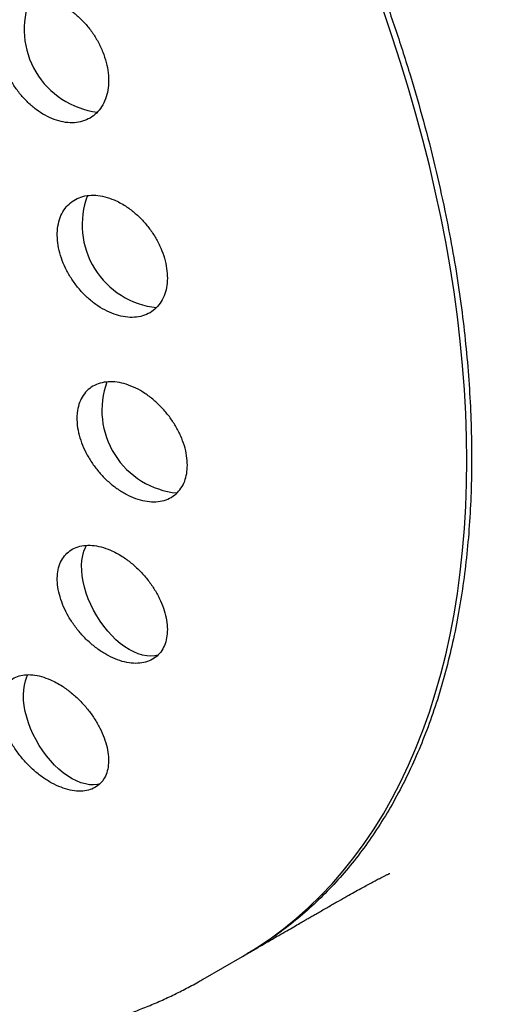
# Model space of a CAD drawing. Header units: millimetres. Extents: x 8 to 1012, y 12 to 1096.
# Tile 14 of 44: x 946 to 953, y 377 to 391. Entities that reach past the tile are written whole.
import ezdxf

# ---------------------------------------------------------------- set-up
doc = ezdxf.new("R2010")
doc.units = ezdxf.units.MM

msp = doc.modelspace()

# ---------------------------------------------------------------- linework, layer by layer
at = {"color": 7, "linetype": 'Continuous', "lineweight": 30}
for p, q in [((948.69, 376.975), (949.274, 377.312)), ((949.345, 377.353), (949.395, 377.382))]:
    msp.add_line(p, q, dxfattribs=at)
at = {"color": 7, "linetype": 'Continuous', "lineweight": 30, "flags": 128}
for points in [[(949.274, 377.312), (949.275, 377.313), (949.481, 377.438), (949.683, 377.573), (949.878, 377.718), (950.067, 377.871), (950.251, 378.034), (950.428, 378.206), (950.599, 378.386), (950.763, 378.576), (950.921, 378.774), (951.073, 378.98), (951.217, 379.195), (951.355, 379.418), (951.486, 379.649), (951.61, 379.888), (951.727, 380.135), (951.837, 380.39), (951.94, 380.651), (952.035, 380.92), (952.123, 381.196), (952.203, 381.479), (952.276, 381.768), (952.341, 382.064), (952.399, 382.366), (952.449, 382.674), (952.492, 382.988), (952.527, 383.308), (952.554, 383.633), (952.573, 383.963), (952.585, 384.298), (952.589, 384.638), (952.585, 384.982), (952.573, 385.33), (952.554, 385.683), (952.527, 386.039), (952.492, 386.399), (952.449, 386.762), (952.399, 387.128), (952.341, 387.497), (952.276, 387.868), (952.203, 388.242), (952.123, 388.617), (952.035, 388.995), (951.94, 389.373), (951.837, 389.753), (951.727, 390.134), (951.61, 390.516), (951.486, 390.898), (951.355, 391.281)], [(948.025, 381.76), (947.978, 381.75), (947.92, 381.746), (947.859, 381.75), (947.797, 381.762), (947.732, 381.782), (947.666, 381.809), (947.6, 381.844), (947.534, 381.886), (947.468, 381.935), (947.404, 381.991), (947.341, 382.052), (947.281, 382.118), (947.223, 382.189), (947.169, 382.265), (947.119, 382.344), (947.073, 382.425), (947.031, 382.509), (946.995, 382.594), (946.964, 382.679), (946.938, 382.765), (946.918, 382.849), (946.905, 382.932), (946.897, 383.012), (946.896, 383.09), (946.901, 383.163), (946.912, 383.232), (946.929, 383.296), (946.952, 383.355), (946.966, 383.382)], [(947.167, 379.861), (947.13, 379.853), (947.073, 379.847), (947.013, 379.849), (946.951, 379.86), (946.886, 379.878), (946.821, 379.904), (946.755, 379.937), (946.688, 379.978), (946.623, 380.025), (946.558, 380.079), (946.495, 380.139), (946.434, 380.204), (946.376, 380.275), (946.321, 380.349), (946.27, 380.427), (946.223, 380.509), (946.18, 380.592), (946.143, 380.677), (946.11, 380.762), (946.084, 380.848), (946.063, 380.932), (946.048, 381.015), (946.039, 381.096), (946.037, 381.174), (946.04, 381.249), (946.05, 381.319), (946.066, 381.384), (946.088, 381.444), (946.103, 381.474)]]:
    msp.add_lwpolyline(points, dxfattribs=at)
at = {"color": 7, "linetype": 'Continuous', "lineweight": 30}
for centre, start, end in [((947.276, 391.004), 158.289, 263.1293), ((948.132, 388.118), 159.2865, 264.0378), ((948.423, 385.381), 160.0295, 264.5611)]:
    msp.add_arc(centre, 1.228, start, end, dxfattribs=at)
for points, knots in [([(966.473, 380.391), (966.472, 380.471), (966.472, 380.622), (966.471, 380.833), (966.469, 381.016), (966.467, 381.162), (966.465, 381.276), (966.464, 381.36), (966.462, 381.429), (966.461, 381.515), (966.458, 381.628), (966.454, 381.777), (966.45, 381.944), (966.444, 382.129), (966.437, 382.329), (966.428, 382.531), (966.42, 382.726), (966.409, 382.951), (966.394, 383.213), (966.376, 383.514), (966.355, 383.816), (966.332, 384.125), (966.311, 384.376), (966.294, 384.565), (966.283, 384.684), (966.271, 384.803), (966.26, 384.917), (966.25, 385.02), (966.24, 385.111), (966.231, 385.197), (966.222, 385.283), (966.212, 385.375), (966.2, 385.474), (966.188, 385.579), (966.176, 385.68), (966.165, 385.773), (966.153, 385.87), (966.135, 386.006), (966.113, 386.176), (966.086, 386.37), (966.06, 386.548), (966.035, 386.721), (966.011, 386.878), (965.983, 387.049), (965.962, 387.18), (965.945, 387.282), (965.934, 387.344), (965.922, 387.414), (965.909, 387.487), (965.897, 387.555), (965.886, 387.617), (965.875, 387.68), (965.863, 387.748), (965.85, 387.815), (965.839, 387.876), (965.828, 387.932), (965.817, 387.991), (965.799, 388.082), (965.776, 388.197), (965.747, 388.342), (965.719, 388.479), (965.691, 388.613), (965.666, 388.726), (965.643, 388.833), (965.619, 388.939), (965.593, 389.054), (965.566, 389.17), (965.537, 389.293), (965.513, 389.394), (965.493, 389.475), (965.479, 389.531), (965.464, 389.593), (965.447, 389.659), (965.432, 389.721), (965.418, 389.774), (965.405, 389.827), (965.389, 389.888), (965.371, 389.958), (965.351, 390.031), (965.333, 390.1), (965.316, 390.162), (965.298, 390.228), (965.277, 390.305), (965.254, 390.387), (965.233, 390.461), (965.216, 390.523), (965.196, 390.591), (965.174, 390.669), (965.149, 390.753), (965.123, 390.842), (965.097, 390.929), (965.07, 391.018), (965.047, 391.09), (965.028, 391.152), (965.008, 391.216), (964.985, 391.289), (964.962, 391.363), (964.942, 391.423), (964.927, 391.471), (964.915, 391.508), (964.904, 391.543), (964.891, 391.58), (964.872, 391.641), (964.846, 391.717), (964.818, 391.799), (964.794, 391.872), (964.767, 391.951), (964.734, 392.046), (964.697, 392.15), (964.655, 392.27), (964.612, 392.389), (964.567, 392.511), (964.52, 392.637), (964.474, 392.76), (964.426, 392.884), (964.384, 392.994), (964.342, 393.101), (964.303, 393.198), (964.268, 393.286), (964.23, 393.379), (964.187, 393.483), (964.145, 393.584), (964.107, 393.674), (964.053, 393.802), (963.984, 393.961), (963.899, 394.155), (963.811, 394.35), (963.723, 394.542), (963.631, 394.739), (963.537, 394.934), (963.451, 395.11), (963.378, 395.257), (963.319, 395.375), (963.253, 395.504), (963.182, 395.641), (963.113, 395.772), (963.053, 395.885), (963.002, 395.982), (962.952, 396.073), (962.898, 396.173), (962.838, 396.281), (962.776, 396.391), (962.713, 396.503), (962.647, 396.619), (962.578, 396.739), (962.505, 396.864), (962.426, 396.997), (962.341, 397.138), (962.256, 397.277), (962.176, 397.406), (962.095, 397.536), (962.009, 397.671), (961.912, 397.822), (961.806, 397.984), (961.693, 398.154), (961.584, 398.315), (961.474, 398.474), (961.362, 398.634), (961.243, 398.802), (961.116, 398.978), (960.942, 399.213), (960.729, 399.495), (960.48, 399.812), (960.235, 400.114), (959.985, 400.414), (959.721, 400.719), (959.443, 401.031), (959.15, 401.348), (958.852, 401.658), (958.557, 401.956), (958.261, 402.242), (957.993, 402.494), (957.747, 402.718), (957.527, 402.913), (957.305, 403.106), (957.08, 403.296), (956.855, 403.48), (956.626, 403.663), (956.397, 403.842), (956.164, 404.018), (955.934, 404.189), (955.7, 404.356), (955.464, 404.521), (955.232, 404.679), (954.979, 404.846), (954.704, 405.021), (954.401, 405.208), (954.094, 405.39), (953.772, 405.573), (953.436, 405.757), (953.098, 405.933), (952.771, 406.096), (952.504, 406.224), (952.285, 406.325), (952.108, 406.405), (951.92, 406.487), (951.723, 406.571), (951.532, 406.65), (951.355, 406.721), (951.19, 406.786), (951.029, 406.847), (950.864, 406.909), (950.689, 406.972), (950.513, 407.034), (950.344, 407.091), (950.195, 407.14), (950.055, 407.186), (949.921, 407.228), (949.786, 407.269), (949.653, 407.309), (949.52, 407.348), (949.388, 407.385), (949.262, 407.42), (949.145, 407.451), (949.036, 407.48), (948.922, 407.509), (948.793, 407.541), (948.642, 407.578), (948.481, 407.615), (948.322, 407.651), (948.176, 407.682), (948.056, 407.707), (947.948, 407.729), (947.847, 407.749), (947.735, 407.77), (947.62, 407.791), (947.513, 407.81), (947.417, 407.827), (947.327, 407.842), (947.238, 407.857), (947.14, 407.872), (947.031, 407.889), (946.914, 407.906), (946.803, 407.921), (946.705, 407.934), (946.614, 407.946), (946.515, 407.958), (946.403, 407.972), (946.28, 407.986), (946.158, 407.998), (946.049, 408.009), (945.95, 408.019), (945.852, 408.027), (945.742, 408.037), (945.623, 408.046), (945.506, 408.054), (945.408, 408.061), (945.325, 408.066), (945.249, 408.07), (945.165, 408.075), (945.071, 408.079), (944.975, 408.084), (944.885, 408.087), (944.805, 408.09), (944.731, 408.092), (944.655, 408.094), (944.57, 408.096), (944.475, 408.098), (944.374, 408.099), (944.279, 408.1), (944.188, 408.1), (944.096, 408.1), (943.935, 408.099), (943.719, 408.095), (943.443, 408.087), (943.175, 408.075), (942.903, 408.059), (942.63, 408.04), (942.406, 408.021), (942.233, 408.004), (942.106, 407.991), (941.974, 407.977), (941.842, 407.962), (941.717, 407.947), (941.588, 407.93), (941.473, 407.915), (941.381, 407.902), (941.323, 407.894), (941.267, 407.885), (941.203, 407.876), (941.129, 407.865), (941.048, 407.852), (940.972, 407.84), (940.903, 407.828), (940.832, 407.817), (940.718, 407.797), (940.572, 407.771), (940.386, 407.736), (940.214, 407.702), (940.029, 407.664), (939.856, 407.627), (939.674, 407.586), (939.496, 407.545), (939.31, 407.5), (939.114, 407.45), (938.928, 407.401), (938.734, 407.349), (938.562, 407.3), (938.394, 407.251), (938.258, 407.21), (938.138, 407.174), (938.018, 407.136), (937.897, 407.098), (937.767, 407.055), (937.642, 407.014), (937.536, 406.978), (937.456, 406.951), (937.396, 406.93), (937.327, 406.906), (937.253, 406.88), (937.185, 406.855), (937.124, 406.833), (937.062, 406.811), (936.995, 406.786), (936.929, 406.761), (936.868, 406.739), (936.814, 406.718), (936.757, 406.697), (936.688, 406.67), (936.614, 406.642), (936.543, 406.614), (936.474, 406.586), (936.4, 406.557), (936.33, 406.528), (936.274, 406.505), (936.231, 406.488), (936.19, 406.471), (936.142, 406.451), (936.083, 406.427), (936.011, 406.396), (935.937, 406.365), (935.869, 406.336), (935.815, 406.312), (935.766, 406.291), (935.712, 406.267), (935.646, 406.238), (935.581, 406.209), (935.525, 406.184), (935.479, 406.163), (935.426, 406.139), (935.365, 406.111), (935.307, 406.084), (935.257, 406.061), (935.201, 406.035), (935.133, 406.003), (935.051, 405.964), (934.972, 405.926), (934.895, 405.889), (934.813, 405.849), (934.729, 405.808), (934.644, 405.765), (934.55, 405.718), (934.449, 405.667), (934.353, 405.617), (934.276, 405.577), (934.197, 405.536), (934.111, 405.49), (934.022, 405.443), (933.946, 405.402), (933.88, 405.366), (933.822, 405.334), (933.771, 405.306), (933.727, 405.282), (933.68, 405.256), (933.622, 405.223), (933.548, 405.182), (933.454, 405.128), (933.384, 405.088), (933.346, 405.066)], [0, 0, 0, 0, 0.005061, 0.009525, 0.013396, 0.016677, 0.018842, 0.020644, 0.022085, 0.023242, 0.026136, 0.029333, 0.032822, 0.036859, 0.041201, 0.045699, 0.049915, 0.053821, 0.060392, 0.067038, 0.07349, 0.080181, 0.0874, 0.090019, 0.09265, 0.095292, 0.097906, 0.100216, 0.102169, 0.103925, 0.105951, 0.108026, 0.110262, 0.112614, 0.11492, 0.11676, 0.1188, 0.121388, 0.125863, 0.130151, 0.134443, 0.137788, 0.141747, 0.145044, 0.149276, 0.150603, 0.151883, 0.153487, 0.1553, 0.156836, 0.158074, 0.159473, 0.161045, 0.162679, 0.164043, 0.165168, 0.166453, 0.168014, 0.171318, 0.174268, 0.177754, 0.180548, 0.183344, 0.18541, 0.187773, 0.190495, 0.193228, 0.195606, 0.198646, 0.200133, 0.201171, 0.202489, 0.204263, 0.205683, 0.206668, 0.207832, 0.209264, 0.210819, 0.212545, 0.21421, 0.215433, 0.216804, 0.218638, 0.220649, 0.222311, 0.223678, 0.224807, 0.226704, 0.228981, 0.230589, 0.232737, 0.234859, 0.236558, 0.23764, 0.239022, 0.240861, 0.242587, 0.244002, 0.244928, 0.245767, 0.246521, 0.247265, 0.248282, 0.250577, 0.252395, 0.25386, 0.255456, 0.257742, 0.260264, 0.26245, 0.265799, 0.268284, 0.270674, 0.274209, 0.276556, 0.279055, 0.281565, 0.283746, 0.285542, 0.287479, 0.290035, 0.29247, 0.294274, 0.296084, 0.301039, 0.304998, 0.309103, 0.314068, 0.317865, 0.322343, 0.327168, 0.329692, 0.332219, 0.335122, 0.338375, 0.341462, 0.34402, 0.346033, 0.348027, 0.350218, 0.352811, 0.355396, 0.357761, 0.360525, 0.363292, 0.366016, 0.369101, 0.372485, 0.375798, 0.378718, 0.38148, 0.384849, 0.388149, 0.392071, 0.396232, 0.400116, 0.403493, 0.407536, 0.411579, 0.415543, 0.420164, 0.428563, 0.436083, 0.443514, 0.450979, 0.45851, 0.466664, 0.474913, 0.483128, 0.491168, 0.498729, 0.506477, 0.512003, 0.517531, 0.52306, 0.528589, 0.534114, 0.539393, 0.545085, 0.550434, 0.555793, 0.561165, 0.56655, 0.571917, 0.576881, 0.583503, 0.590153, 0.596753, 0.603451, 0.610838, 0.618123, 0.624644, 0.631174, 0.634595, 0.638069, 0.641979, 0.646011, 0.649962, 0.653423, 0.656595, 0.65981, 0.662966, 0.666349, 0.670161, 0.673317, 0.676245, 0.678849, 0.68148, 0.684044, 0.686674, 0.689163, 0.691759, 0.694256, 0.696457, 0.698467, 0.700483, 0.703012, 0.705802, 0.709093, 0.71222, 0.714831, 0.717352, 0.719052, 0.720914, 0.723087, 0.725369, 0.727408, 0.729129, 0.730778, 0.732429, 0.734178, 0.736251, 0.738575, 0.740742, 0.742438, 0.744065, 0.74586, 0.74794, 0.75034, 0.75271, 0.754736, 0.756455, 0.758203, 0.760204, 0.76256, 0.764805, 0.766709, 0.768037, 0.769388, 0.770933, 0.772699, 0.774617, 0.776277, 0.777714, 0.779043, 0.780362, 0.781922, 0.78379, 0.785634, 0.787515, 0.789071, 0.790675, 0.792607, 0.798013, 0.80266, 0.807927, 0.812906, 0.817771, 0.823096, 0.825424, 0.827398, 0.830157, 0.832769, 0.834822, 0.837099, 0.840003, 0.841272, 0.842276, 0.84326, 0.844378, 0.845868, 0.84743, 0.848904, 0.850153, 0.851352, 0.852865, 0.856609, 0.859581, 0.863352, 0.866386, 0.870045, 0.873219, 0.87674, 0.880201, 0.883862, 0.887936, 0.89096, 0.894959, 0.897924, 0.900701, 0.902855, 0.904883, 0.907668, 0.909927, 0.912498, 0.915013, 0.916141, 0.917171, 0.918565, 0.92022, 0.921522, 0.922549, 0.923837, 0.925193, 0.926534, 0.927771, 0.928765, 0.929778, 0.931134, 0.932888, 0.934161, 0.935399, 0.937019, 0.938604, 0.939558, 0.940412, 0.941163, 0.942055, 0.943273, 0.944713, 0.946423, 0.947736, 0.948803, 0.949715, 0.95068, 0.952101, 0.953696, 0.954674, 0.955472, 0.956533, 0.957913, 0.959171, 0.960125, 0.960966, 0.962585, 0.964333, 0.965999, 0.967418, 0.969088, 0.971119, 0.972573, 0.974364, 0.976961, 0.978877, 0.980374, 0.981778, 0.983836, 0.98581, 0.987342, 0.988647, 0.989998, 0.991034, 0.99184, 0.992816, 0.993994, 0.995549, 0.99755, 1, 1, 1, 1]), ([(941.568, 404.143), (941.741, 404.037), (942.088, 403.824), (942.605, 403.47), (943.121, 403.093), (943.632, 402.69), (944.139, 402.262), (944.639, 401.812), (945.133, 401.339), (945.619, 400.845), (946.096, 400.33), (946.562, 399.796), (947.018, 399.244), (947.462, 398.676), (947.892, 398.091), (948.309, 397.492), (948.712, 396.879), (949.099, 396.255), (949.469, 395.62), (949.822, 394.976), (950.158, 394.323), (950.475, 393.665), (950.772, 393.001), (951.05, 392.333), (951.307, 391.663), (951.543, 390.992), (951.758, 390.321), (951.95, 389.652), (952.122, 388.987), (952.217, 388.547), (952.265, 388.327)], [0, 0, 0, 0, 0.035743, 0.071426, 0.107123, 0.142887, 0.178594, 0.214273, 0.25, 0.285749, 0.321432, 0.357126, 0.392887, 0.428594, 0.464273, 0.5, 0.535749, 0.571432, 0.607126, 0.642887, 0.678594, 0.714273, 0.75, 0.785749, 0.821432, 0.857126, 0.892884, 0.928587, 0.964268, 1, 1, 1, 1]), ([(946.545, 391.394), (946.499, 391.412), (946.408, 391.447), (946.273, 391.467), (946.144, 391.463), (946.025, 391.432), (945.92, 391.374), (945.831, 391.293), (945.762, 391.19), (945.713, 391.068), (945.687, 390.932), (945.684, 390.785), (945.705, 390.632), (945.747, 390.477), (945.81, 390.324), (945.892, 390.178), (945.99, 390.043), (946.102, 389.922), (946.225, 389.818), (946.356, 389.733), (946.49, 389.672), (946.626, 389.634), (946.758, 389.623), (946.883, 389.637), (946.996, 389.679), (947.096, 389.745), (947.178, 389.835), (947.24, 389.945), (947.28, 390.073), (947.297, 390.214), (947.291, 390.364), (947.263, 390.518), (947.212, 390.673), (947.142, 390.823), (947.053, 390.966), (946.95, 391.096), (946.833, 391.211), (946.724, 391.296), (946.627, 391.355), (946.572, 391.381), (946.545, 391.394)], [0, 0, 0, 0, 0.027242, 0.054485, 0.081723, 0.108961, 0.136281, 0.1636, 0.190828, 0.218055, 0.245021, 0.271986, 0.29864, 0.325294, 0.351724, 0.378155, 0.404545, 0.430935, 0.457481, 0.484028, 0.510859, 0.537692, 0.564819, 0.591946, 0.61925, 0.646553, 0.673834, 0.701113, 0.728175, 0.755236, 0.781985, 0.808734, 0.835216, 0.861698, 0.888076, 0.914455, 0.940932, 0.967411, 0.983705, 1, 1, 1, 1]), ([(947.378, 388.487), (947.332, 388.505), (947.239, 388.539), (947.103, 388.559), (946.974, 388.555), (946.856, 388.524), (946.753, 388.467), (946.667, 388.388), (946.601, 388.286), (946.556, 388.168), (946.535, 388.034), (946.536, 387.891), (946.561, 387.741), (946.607, 387.59), (946.674, 387.441), (946.76, 387.298), (946.862, 387.165), (946.977, 387.044), (947.104, 386.941), (947.238, 386.857), (947.375, 386.796), (947.512, 386.759), (947.646, 386.748), (947.771, 386.762), (947.883, 386.803), (947.981, 386.868), (948.06, 386.957), (948.118, 387.065), (948.154, 387.19), (948.167, 387.327), (948.156, 387.474), (948.124, 387.624), (948.069, 387.775), (947.995, 387.923), (947.903, 388.062), (947.795, 388.191), (947.675, 388.305), (947.562, 388.389), (947.462, 388.448), (947.406, 388.474), (947.378, 388.487)], [0, 0, 0, 0, 0.027305, 0.054611, 0.081917, 0.109223, 0.136491, 0.163756, 0.190793, 0.217827, 0.24455, 0.271272, 0.297739, 0.324207, 0.350588, 0.37697, 0.403464, 0.429961, 0.456721, 0.483482, 0.510547, 0.537613, 0.564892, 0.592171, 0.619476, 0.646779, 0.673905, 0.701029, 0.727851, 0.754672, 0.781205, 0.807737, 0.834121, 0.860505, 0.886943, 0.913382, 0.940049, 0.966718, 0.983359, 1, 1, 1, 1]), ([(952.265, 388.327), (952.301, 388.142), (952.375, 387.774), (952.464, 387.228), (952.537, 386.688), (952.593, 386.156), (952.633, 385.63), (952.656, 385.111), (952.662, 384.602), (952.651, 384.103), (952.623, 383.616), (952.579, 383.14), (952.517, 382.676), (952.439, 382.223), (952.344, 381.784), (952.233, 381.359), (952.106, 380.95), (951.962, 380.557), (951.803, 380.178), (951.628, 379.816), (951.437, 379.471), (951.232, 379.143), (951.012, 378.834), (950.778, 378.544), (950.529, 378.272), (950.266, 378.019), (949.99, 377.786), (949.701, 377.574), (949.478, 377.426), (949.348, 377.356), (949.322, 377.342)], [0, 0, 0, 0, 0.036802, 0.073492, 0.110124, 0.146755, 0.18344, 0.220233, 0.257039, 0.293731, 0.330365, 0.366995, 0.403677, 0.440465, 0.477271, 0.513964, 0.550597, 0.587228, 0.623909, 0.660697, 0.697504, 0.734196, 0.77083, 0.80746, 0.844142, 0.88093, 0.917736, 0.954428, 0.991062, 1, 1, 1, 1]), ([(931.958, 385.791), (932.019, 385.686), (932.105, 385.539), (932.234, 385.324), (932.345, 385.141), (932.48, 384.925), (932.624, 384.699), (932.777, 384.464), (932.938, 384.223), (933.105, 383.978), (933.279, 383.73), (933.458, 383.482), (933.641, 383.233), (933.83, 382.984), (934.022, 382.736), (934.219, 382.49), (934.419, 382.245), (934.623, 382.002), (934.83, 381.762), (935.041, 381.524), (935.255, 381.29), (935.471, 381.059), (935.691, 380.831), (935.913, 380.606), (936.138, 380.386), (936.366, 380.169), (936.596, 379.956), (936.828, 379.748), (937.062, 379.544), (937.298, 379.345), (937.537, 379.15), (937.777, 378.961), (938.019, 378.776), (938.263, 378.596), (938.508, 378.421), (938.755, 378.252), (939.003, 378.088), (939.253, 377.93), (939.503, 377.777), (939.755, 377.63), (940.008, 377.489), (940.261, 377.354), (940.515, 377.225), (940.77, 377.103), (941.026, 376.986), (941.281, 376.876), (941.537, 376.773), (941.793, 376.676), (942.049, 376.586), (942.305, 376.503), (942.56, 376.426), (942.815, 376.356), (943.07, 376.294), (943.323, 376.238), (943.576, 376.19), (943.827, 376.149), (944.078, 376.115), (944.326, 376.088), (944.574, 376.068), (944.819, 376.056), (945.063, 376.05), (945.305, 376.052), (945.545, 376.061), (945.783, 376.078), (946.018, 376.101), (946.251, 376.132), (946.481, 376.17), (946.708, 376.215), (946.933, 376.267), (947.155, 376.326), (947.374, 376.392), (947.59, 376.465), (947.803, 376.545), (948.013, 376.632), (948.219, 376.726), (948.422, 376.827), (948.579, 376.911), (948.667, 376.962), (948.689, 376.976)], [0, 0, 0, 0, 0.014879, 0.020858, 0.030792, 0.041104, 0.052166, 0.063713, 0.075639, 0.08786, 0.100316, 0.112961, 0.125763, 0.138696, 0.15174, 0.164879, 0.1781, 0.191394, 0.204753, 0.218168, 0.231634, 0.245148, 0.258703, 0.272298, 0.285929, 0.299593, 0.313288, 0.327013, 0.340765, 0.354543, 0.368345, 0.38217, 0.396017, 0.409884, 0.423771, 0.437675, 0.451596, 0.465532, 0.479481, 0.493443, 0.507414, 0.521394, 0.535379, 0.549367, 0.563356, 0.577342, 0.591322, 0.605294, 0.619253, 0.633197, 0.64712, 0.66102, 0.674893, 0.688734, 0.70254, 0.716308, 0.730034, 0.743715, 0.757349, 0.770934, 0.784468, 0.797952, 0.811383, 0.824764, 0.838095, 0.851379, 0.864617, 0.877813, 0.890971, 0.904094, 0.917189, 0.93026, 0.943313, 0.956355, 0.96939, 0.982427, 0.995471, 1, 1, 1, 1]), ([(948.459, 384.569), (948.457, 384.615), (948.453, 384.708), (948.418, 384.855), (948.362, 385.004), (948.287, 385.149), (948.194, 385.289), (948.085, 385.418), (947.963, 385.534), (947.833, 385.632), (947.695, 385.711), (947.556, 385.767), (947.419, 385.798), (947.288, 385.804), (947.167, 385.784), (947.061, 385.739), (946.971, 385.669), (946.901, 385.579), (946.853, 385.469), (946.829, 385.361), (946.827, 385.287), (946.826, 385.26)], [0, 0, 0, 0, 0.052148, 0.105815, 0.157962, 0.211605, 0.264034, 0.31795, 0.370966, 0.425488, 0.479058, 0.534164, 0.58801, 0.643424, 0.69714, 0.75244, 0.805674, 0.860487, 0.913106, 0.967278, 1, 1, 1, 1]), ([(946.826, 385.26), (946.827, 385.225), (946.83, 385.145), (946.857, 385.011), (946.907, 384.863), (946.977, 384.716), (947.066, 384.575), (947.171, 384.442), (947.289, 384.323), (947.419, 384.22), (947.554, 384.136), (947.694, 384.074), (947.831, 384.036), (947.965, 384.024), (948.088, 384.037), (948.199, 384.076), (948.293, 384.139), (948.368, 384.225), (948.421, 384.327), (948.453, 384.443), (948.457, 384.527), (948.459, 384.569)], [0, 0, 0, 0, 0.03969, 0.091705, 0.145222, 0.197382, 0.251028, 0.30366, 0.357785, 0.41102, 0.465771, 0.519482, 0.574742, 0.628588, 0.684011, 0.737584, 0.792742, 0.845751, 0.900331, 0.949532, 1, 1, 1, 1]), ([(947.321, 383.313), (947.275, 383.331), (947.184, 383.365), (947.051, 383.387), (946.927, 383.385), (946.815, 383.358), (946.718, 383.306), (946.64, 383.232), (946.582, 383.138), (946.546, 383.027), (946.533, 382.901), (946.542, 382.766), (946.574, 382.623), (946.627, 382.477), (946.7, 382.332), (946.792, 382.192), (946.899, 382.06), (947.02, 381.94), (947.151, 381.837), (947.288, 381.752), (947.427, 381.689), (947.564, 381.65), (947.695, 381.637), (947.816, 381.648), (947.923, 381.685), (948.013, 381.745), (948.084, 381.827), (948.133, 381.928), (948.161, 382.045), (948.166, 382.175), (948.148, 382.313), (948.108, 382.458), (948.047, 382.603), (947.967, 382.747), (947.869, 382.885), (947.756, 383.013), (947.631, 383.126), (947.513, 383.212), (947.409, 383.273), (947.351, 383.3), (947.321, 383.313)], [0, 0, 0, 0, 0.0270787, 0.0541562, 0.0812455, 0.1083333, 0.1352061, 0.1620777, 0.1886511, 0.2152242, 0.2416212, 0.2680189, 0.2944355, 0.3208535, 0.3474741, 0.3740962, 0.4010193, 0.4279433, 0.4551395, 0.4823357, 0.5096551, 0.5369736, 0.5642071, 0.591439, 0.6184132, 0.6453859, 0.6720454, 0.6987042, 0.7251352, 0.7515665, 0.7779528, 0.8043402, 0.8308809, 0.857423, 0.8842502, 0.9110785, 0.9382031, 0.965328, 0.9826641, 1, 1, 1, 1]), ([(946.436, 381.399), (946.391, 381.416), (946.301, 381.451), (946.172, 381.475), (946.052, 381.476), (945.944, 381.451), (945.852, 381.403), (945.778, 381.333), (945.725, 381.243), (945.693, 381.136), (945.683, 381.014), (945.695, 380.881), (945.73, 380.741), (945.786, 380.597), (945.862, 380.453), (945.955, 380.313), (946.065, 380.181), (946.187, 380.06), (946.318, 379.956), (946.454, 379.87), (946.592, 379.806), (946.727, 379.765), (946.854, 379.749), (946.971, 379.758), (947.073, 379.791), (947.159, 379.848), (947.225, 379.926), (947.271, 380.023), (947.294, 380.136), (947.296, 380.262), (947.275, 380.398), (947.232, 380.54), (947.168, 380.685), (947.086, 380.828), (946.986, 380.965), (946.871, 381.094), (946.745, 381.208), (946.628, 381.295), (946.524, 381.357), (946.465, 381.385), (946.436, 381.399)], [0, 0, 0, 0, 0.026851, 0.0537, 0.080562, 0.107423, 0.13406, 0.160698, 0.18712, 0.213544, 0.239937, 0.266331, 0.29289, 0.31945, 0.346298, 0.373147, 0.400288, 0.427428, 0.454737, 0.482044, 0.509317, 0.536588, 0.563635, 0.59068, 0.617412, 0.644143, 0.670615, 0.697086, 0.723464, 0.749843, 0.776331, 0.80282, 0.829573, 0.856326, 0.883386, 0.910446, 0.937723, 0.965, 0.9825, 1, 1, 1, 1]), ([(949.4, 377.385), (949.424, 377.399), (949.489, 377.437), (949.595, 377.498), (949.718, 377.569), (949.838, 377.639), (949.951, 377.704), (950.052, 377.763), (950.135, 377.811), (950.202, 377.849), (950.258, 377.882), (950.314, 377.914), (950.375, 377.949), (950.444, 377.989), (950.542, 378.045), (950.659, 378.111), (950.786, 378.183), (950.9, 378.247), (950.996, 378.3), (951.084, 378.349), (951.161, 378.39), (951.223, 378.423), (951.267, 378.447), (951.3, 378.464), (951.328, 378.478), (951.349, 378.489), (951.368, 378.498), (951.386, 378.507), (951.403, 378.516), (951.423, 378.526), (951.438, 378.533), (951.447, 378.537), (951.451, 378.539), (951.45, 378.538), (951.45, 378.538)], [0, 0, 0, 0, 0.020218, 0.056652, 0.093326, 0.130246, 0.166605, 0.198718, 0.22613, 0.247127, 0.264384, 0.282826, 0.304528, 0.329493, 0.357342, 0.411574, 0.464283, 0.512721, 0.561447, 0.604028, 0.649831, 0.696987, 0.722302, 0.750991, 0.774514, 0.794807, 0.813885, 0.834803, 0.858816, 0.886752, 0.929812, 0.965996, 0.999987, 1, 1, 1, 1])]:
    msp.add_open_spline(points, degree=3, knots=knots, dxfattribs=at)

doc.saveas('drawing.dxf')
